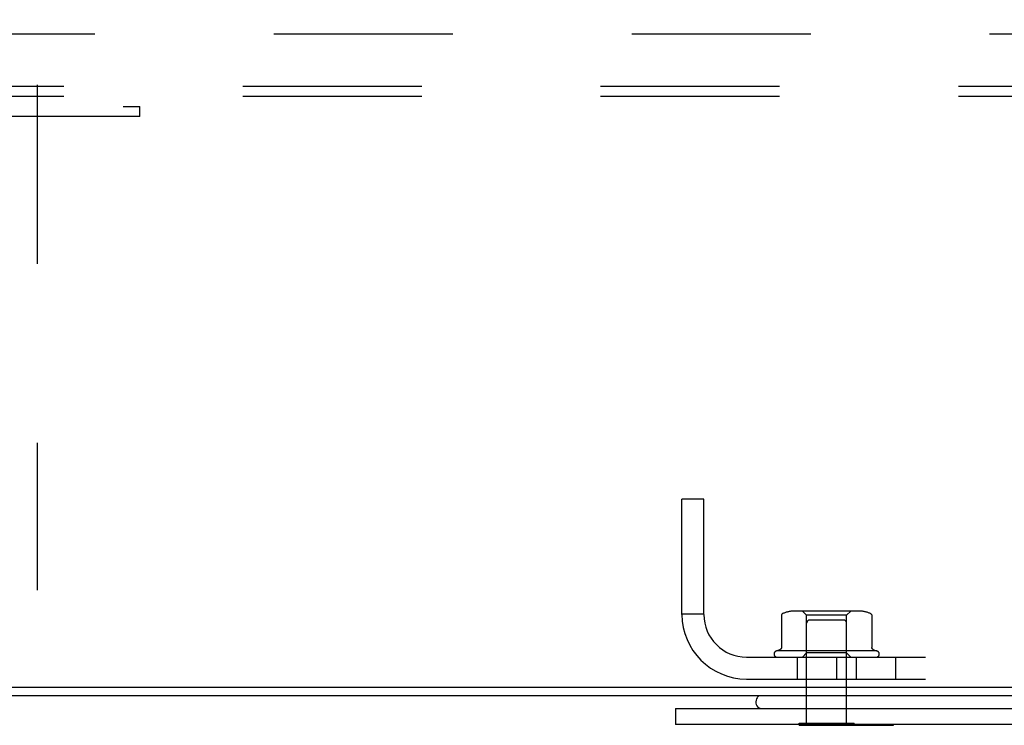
# Model space of a CAD drawing. Header units: inches. Extents: x 0 to 155, y 0 to 100.
# Tile 62 of 102: x 92.37 to 97.05, y 7.68 to 11.03. Entities that reach past the tile are written whole.
import ezdxf

# ---------------------------------------------------------------- set-up
doc = ezdxf.new("R2010")
doc.units = ezdxf.units.IN
doc.header["$LTSCALE"] = 8.5
doc.header["$MEASUREMENT"] = 0
doc.linetypes.add('HIDDEN', pattern=[0.2, 0.1, -0.1])
doc.layers.get('0').update_dxf_attribs({"linetype": 'CONTINUOUS'})
doc.layers.add('DEFAULT_2', color=8, linetype='HIDDEN')

msp = doc.modelspace()

# ---------------------------------------------------------------- linework, layer by layer
at = {"color": 3, "linetype": 'Continuous'}
for p, q in [((87.6538, 7.8562), (111.6258, 7.8562)), ((103.796, 7.6797), (95.4835, 7.6797))]:
    msp.add_line(p, q, dxfattribs=at)
at = {"color": 7, "linetype": 'Continuous'}
for p, q in [((87.6728, 7.8172), (111.6068, 7.8172)), ((95.4835, 7.7547), (103.796, 7.7547)), ((95.4835, 7.7547), (95.4835, 7.6797)), ((96.0723, 7.6757), (96.0723, 7.6797)), ((96.0723, 7.6757), (96.5198, 7.6757)), ((96.2598, 7.6757), (96.2598, 7.6797)), ((96.5198, 7.6757), (96.5198, 7.6797))]:
    msp.add_line(p, q, dxfattribs=at)
for centre, radius, start, end in [((95.9523, 7.7647), 0.09, 144.3024, 160.5288), ((95.8957, 7.7847), 0.03, 160.5288, 270)]:
    msp.add_arc(centre, radius, start, end, dxfattribs=at)
at = {"layer": 'DEFAULT_2', "color": 8, "linetype": 'HIDDEN'}
for p, q in [((92.4523, 41.3172), (92.4523, 8.3172)), ((91.8765, 10.9602), (100.3765, 10.9602)), ((101.0785, 10.7102), (91.2705, 10.7102)), ((101.0785, 10.6622), (91.2705, 10.6622)), ((91.16, 10.6152), (92.939, 10.6152)), ((92.939, 10.5672), (92.939, 10.6152)), ((92.939, 10.5672), (91.16, 10.5672)), ((95.6188, 8.7492), (95.5148, 8.7492)), ((95.5148, 8.2023), (95.5148, 8.7492)), ((95.6188, 8.2023), (95.6188, 8.7492)), ((90.8273, 8.3172), (92.4523, 8.3172)), ((95.6188, 8.2042), (95.5148, 8.2042)), ((95.9873, 8.1969), (95.9873, 8.0448)), ((96.354, 8.2182), (96.0506, 8.2182)), ((96.1073, 8.1982), (96.0873, 8.2182)), ((96.2973, 8.1982), (96.1073, 8.1982)), ((96.1073, 7.6857), (96.1073, 8.1982)), ((96.2973, 8.1982), (96.3173, 8.2182)), ((96.2973, 7.6857), (96.2973, 8.1982)), ((96.4172, 8.1969), (96.4172, 8.0448)), ((96.2823, 8.1757), (96.1223, 8.1757)), ((95.8219, 7.9992), (103.4577, 7.9992)), ((96.4373, 8.0292), (95.9673, 8.0292)), ((96.0623, 7.9992), (96.0623, 7.8952)), ((96.1073, 8.0192), (96.0873, 7.9992)), ((96.2973, 8.0192), (96.1073, 8.0192)), ((96.2498, 7.9992), (96.2498, 7.8952)), ((96.2973, 8.0192), (96.3173, 7.9992)), ((96.3423, 7.9992), (96.3423, 7.8952)), ((96.423, 8.0358), (96.4373, 8.0292)), ((96.5298, 7.9992), (96.5298, 7.8952)), ((95.8219, 7.8952), (103.4577, 7.8952)), ((96.0723, 7.6857), (96.3323, 7.6857)), ((96.0723, 7.6797), (96.0723, 7.6857)), ((96.3323, 7.6757), (96.3323, 7.6857))]:
    msp.add_line(p, q, dxfattribs=at)
for points in [[(95.9933, 8.206), (95.9921, 8.2054), (95.991, 8.2046), (95.99, 8.2037), (95.9892, 8.2027), (95.9885, 8.2015), (95.9879, 8.2002), (95.9875, 8.1989), (95.9873, 8.1975), (95.9873, 8.1969)], [(96.4113, 8.206), (96.4125, 8.2054), (96.4136, 8.2046), (96.4145, 8.2037), (96.4154, 8.2027), (96.4161, 8.2015), (96.4167, 8.2002), (96.417, 8.1989), (96.4172, 8.1975), (96.4172, 8.1969)], [(95.9873, 8.0448), (95.9872, 8.0436), (95.987, 8.0424), (95.9867, 8.0415), (95.9864, 8.0407), (95.9861, 8.04), (95.9857, 8.0394), (95.9854, 8.0389), (95.9851, 8.0385), (95.9847, 8.0381), (95.9844, 8.0377), (95.9841, 8.0374), (95.9838, 8.0372), (95.9835, 8.0369), (95.9832, 8.0367), (95.9829, 8.0365), (95.9826, 8.0363), (95.9823, 8.0362), (95.9821, 8.036), (95.9818, 8.0359), (95.9816, 8.0358), (95.9673, 8.0292)], [(96.423, 8.0358), (96.4227, 8.0359), (96.4225, 8.036), (96.4222, 8.0362), (96.4219, 8.0363), (96.4217, 8.0365), (96.4214, 8.0367), (96.4211, 8.0369), (96.4208, 8.0372), (96.4205, 8.0374), (96.4202, 8.0377), (96.4198, 8.0381), (96.4195, 8.0385), (96.4192, 8.0389), (96.4188, 8.0394), (96.4185, 8.04), (96.4181, 8.0407), (96.4178, 8.0415), (96.4175, 8.0424), (96.4173, 8.0436), (96.4172, 8.0448)]]:
    msp.add_lwpolyline(points, dxfattribs=at)
for centre, radius, start, end in [((95.8219, 8.2023), 0.3071, 180, 270), ((95.8219, 8.2023), 0.2031, 180, 270), ((96.0506, 8.077), 0.1412, 90, 113.95), ((96.354, 8.077), 0.1412, 66.05, 90), ((96.1223, 8.1607), 0.015, 90, 180), ((96.2823, 8.1607), 0.015, 0, 90), ((95.9673, 8.0142), 0.015, 90.0001, 270), ((96.4373, 8.0142), 0.015, 270, 89.9999)]:
    msp.add_arc(centre, radius, start, end, dxfattribs=at)

doc.saveas('drawing.dxf')
